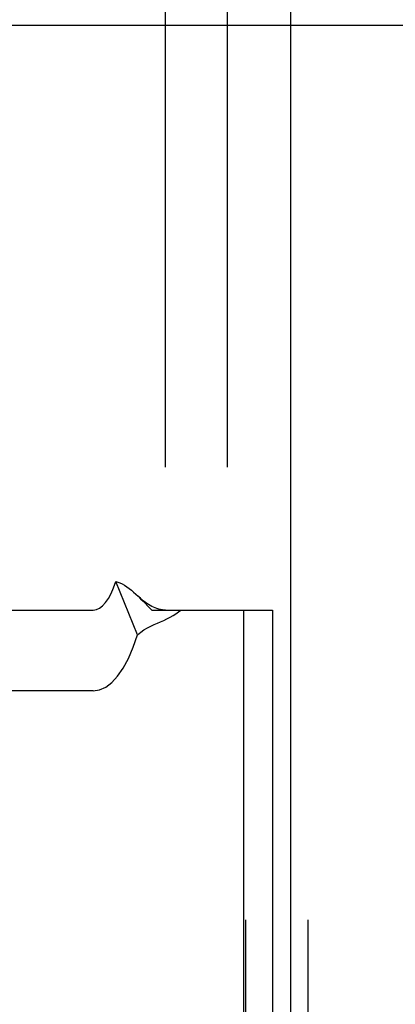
# Model space of a CAD drawing. Header units: inches. Extents: x 0 to 236, y 0 to 153.
# Tile 40 of 95: x 92.539 to 92.902, y 54.64 to 55.59. Entities that reach past the tile are written whole.
import ezdxf

# ---------------------------------------------------------------- set-up
doc = ezdxf.new("R2010")
doc.units = ezdxf.units.IN
doc.header["$LTSCALE"] = 12.986111
doc.header["$MEASUREMENT"] = 0
doc.linetypes.add('HIDDEN', pattern=[0.2, 0.1, -0.1])
doc.layers.add('DEFAULT_2', color=8, linetype='HIDDEN')
doc.layers.add('DOOR_2_ASSEMBLY', color=7, linetype='CONTINUOUS')

msp = doc.modelspace()

# ---------------------------------------------------------------- linework, layer by layer
at = {"layer": 'DEFAULT_2', "color": 8, "linetype": 'HIDDEN'}
for p, q in [((92.75732, 53.4225), (92.75732, 56.4905)), ((92.81732, 53.4225), (92.81732, 56.4905)), ((92.67932, 56.4565), (92.67932, 53.4565)), ((92.73932, 56.4565), (92.73932, 53.4565)), ((92.97436, 55.584), (92.40301, 55.584)), ((92.65276, 54.99622), (92.63168, 55.04745)), ((92.65807, 55.0286), (92.66456, 55.02191)), ((92.2355, 55.02), (92.61007, 55.02)), ((92.66456, 55.02191), (92.66647, 55.02)), ((92.66647, 55.02), (92.75497, 55.02)), ((92.75497, 55.02), (92.75497, 54.393)), ((92.75497, 55.02), (92.78292, 55.02)), ((92.78292, 55.02), (92.78292, 54.393)), ((92.61007, 54.942), (92.2355, 54.942))]:
    msp.add_line(p, q, dxfattribs=at)
for points in [[(92.61007, 55.02), (92.61314, 55.02047), (92.61614, 55.02182), (92.61909, 55.02408), (92.62194, 55.02719), (92.62465, 55.03114), (92.6272, 55.03587), (92.62954, 55.0413), (92.63168, 55.04745)], [(92.63168, 55.04745), (92.63373, 55.04689), (92.63581, 55.04612), (92.63791, 55.04515), (92.64007, 55.04396), (92.64235, 55.04252), (92.64463, 55.04089), (92.6468, 55.03919), (92.64896, 55.03736), (92.6512, 55.03535), (92.65327, 55.03339)], [(92.65327, 55.03339), (92.65577, 55.03093), (92.65807, 55.0286)], [(92.67971, 55.02), (92.67882, 55.02002), (92.67684, 55.02018), (92.67499, 55.02048), (92.67323, 55.02089), (92.67153, 55.0214), (92.66987, 55.022), (92.66822, 55.0227), (92.6666, 55.02349), (92.66499, 55.02436), (92.66339, 55.02531), (92.6618, 55.02635), (92.66022, 55.02748), (92.65863, 55.02869), (92.65704, 55.02998), (92.65546, 55.03136), (92.65386, 55.03282), (92.65327, 55.03339)], [(92.65276, 54.99622), (92.65582, 54.99866), (92.65898, 55.00081), (92.66224, 55.00273), (92.66553, 55.00444), (92.66875, 55.00597), (92.67192, 55.00738), (92.67498, 55.00873), (92.67801, 55.01008), (92.68111, 55.01153), (92.68415, 55.01308), (92.68711, 55.01476), (92.68987, 55.01652), (92.69229, 55.01827), (92.69442, 55.02)], [(92.61007, 54.942), (92.61613, 54.94292), (92.62207, 54.94559), (92.6279, 54.95005), (92.63352, 54.9562), (92.63888, 54.964), (92.64391, 54.97333), (92.64853, 54.98406), (92.65276, 54.99622)]]:
    msp.add_lwpolyline(points, dxfattribs=at)
at = {"layer": 'DOOR_2_ASSEMBLY', "color": 3, "linetype": 'Continuous'}
msp.add_line((92.80082, 17.8805), (92.80082, 92.1725), dxfattribs=at)

doc.saveas('drawing.dxf')
